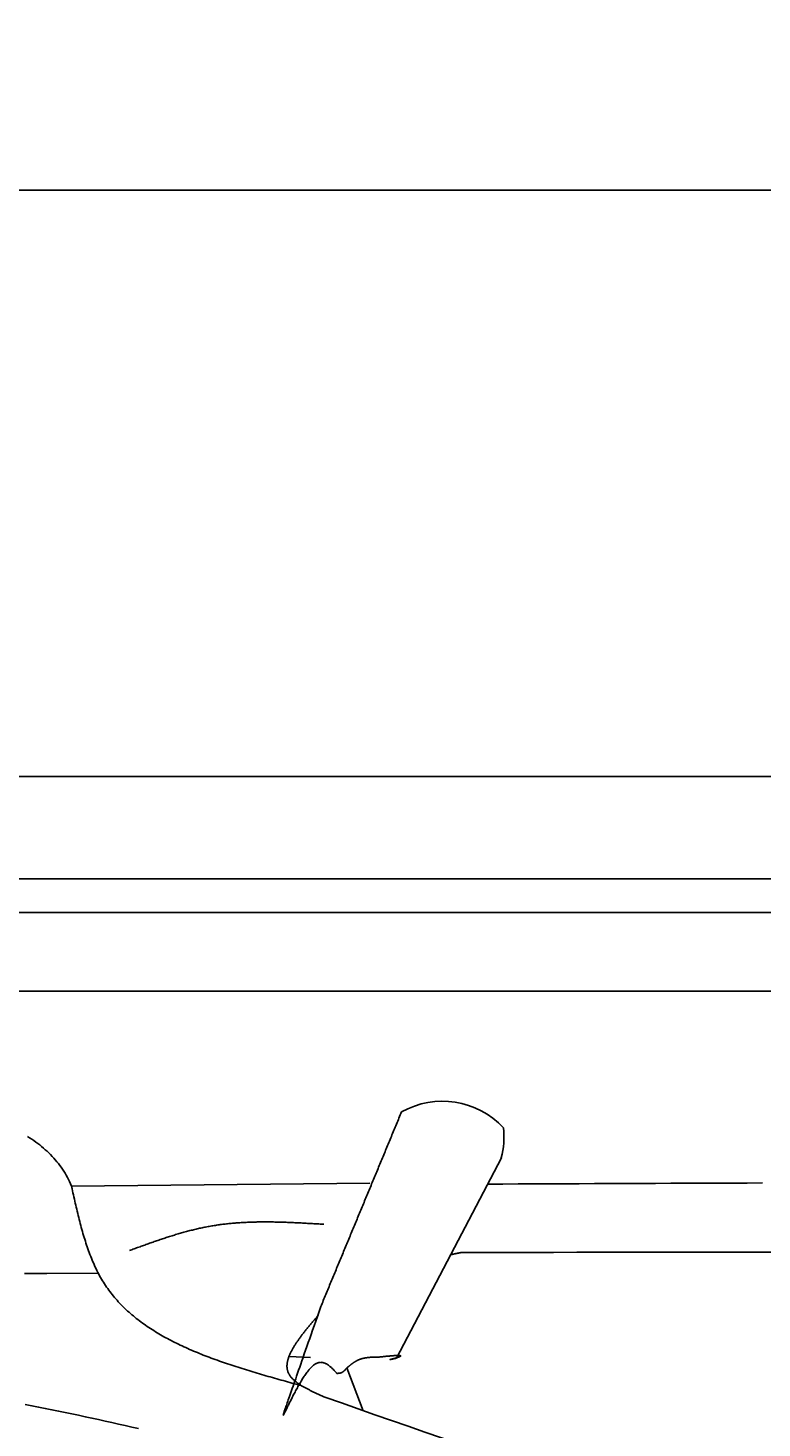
# Model space of a CAD drawing. Extents: x 715 to 7297, y 117 to 5860.
# Tile 30 of 95: x 2408 to 2921, y 4882 to 5860. Entities that reach past the tile are written whole.
import ezdxf

# ---------------------------------------------------------------- set-up
doc = ezdxf.new("R2010")
doc.units = 0
doc.layers.get('0').update_dxf_attribs({"linetype": 'CONTINUOUS'})
doc.layers.get('DEFPOINTS').update_dxf_attribs({"linetype": 'CONTINUOUS'})
doc.layers.add('4', color=3, linetype='CONTINUOUS')
doc.layers.add('8', color=1, linetype='CONTINUOUS')
doc.styles.get("Standard").update_dxf_attribs({"font": 'ISOCP.SHX'})
doc.dimstyles.get("Standard").update_dxf_attribs({"dimtxt": 6, "dimasz": 10, "dimexe": 0.18, "dimexo": 0.0625, "dimgap": 2, "dimtad": 1, "dimzin": 0, "dimcen": 0.09, "dimazin": 3, "dimtfac": 1, "dimtofl": 0, "dimtmove": 0, "dimatfit": 3})

# ---------------------------------------------------------------- blocks, each defined once
blk = doc.blocks.new('*U18')
at = {"layer": '4', "color": 2}
blk.add_text('520', height=70, dxfattribs=at).set_placement((3599.25, 5788.95))
blk = doc.blocks.new('PUNKT')
at = {"layer": '4', "color": 0, "linetype": 'BYBLOCK'}
blk.add_line((-0.5, 0), (-1, 0), dxfattribs=at)
at = {"layer": '4', "color": 0, "linetype": 'BYBLOCK', "const_width": 0.5}
blk.add_lwpolyline([(-0.25, 0, 1), (0.25, 0, 1)], format="xyb", close=True, dxfattribs=at)
blk = doc.blocks.new('*D5')
at = {"layer": '4'}
for p, q in [((1072.77, 5307.27), (1072.77, 5786.87)), ((6272.78, 5307.27), (6272.78, 5786.87)), ((1112.77, 5746.87), (6232.78, 5746.87))]:
    blk.add_line(p, q, dxfattribs=at)
at = {"layer": 'DEFPOINTS', "color": 0}
for p in [(6272.78, 5746.87), (1072.77, 5287.27), (6272.78, 5287.27)]:
    blk.add_point(p, dxfattribs=at)
blk.add_blockref('*U18', (0, 0))
at = {"layer": '4', "xscale": 40, "yscale": 40, "zscale": 40, "rotation": 180}
blk.add_blockref('PUNKT', (1072.77, 5746.87), dxfattribs=at)
at = {"layer": '4', "xscale": 40, "yscale": 40, "zscale": 40}
blk.add_blockref('PUNKT', (6272.78, 5746.87), dxfattribs=at)

msp = doc.modelspace()

# ---------------------------------------------------------------- linework, layer by layer
for p, q in [((1372.775, 5337.271), (4772.775, 5337.271)), ((4122.776, 5265.771), (1832.775, 5265.771)), ((4551.187, 5242.271), (1454.174, 5242.271)), ((1171.717, 5187.271), (6020.522, 5187.271))]:
    msp.add_line(p, q)
at = {"layer": '8'}
for p, q in [((2738.74, 5070.853), (2665.581, 4930.876)), ((2646.791, 5053.125), (2438.565, 5051.155)), ((2421.158, 4989.946), (2457.157, 4990.331)), ((2605.381, 4931.291), (2590.36, 4931.995)), ((2630.888, 4924.133), (2642.301, 4894.179))]:
    msp.add_line(p, q, dxfattribs=at)
for points in [[(2612.59, 4966.88, 0), (2613.04, 4967.96, 0), (2613.48, 4969.03, 0), (2613.93, 4970.1, 0), (2614.37, 4971.17, 0), (2614.81, 4972.24, 0), (2615.26, 4973.31, 0), (2615.7, 4974.38, 0), (2616.15, 4975.45, 0), (2616.59, 4976.53, 0), (2617.04, 4977.6, 0), (2617.48, 4978.67, 0), (2617.92, 4979.74, 0), (2618.37, 4980.81, 0), (2618.81, 4981.88, 0), (2619.26, 4982.95, 0), (2619.7, 4984.03, 0), (2620.15, 4985.1, 0), (2620.59, 4986.17, 0), (2621.03, 4987.24, 0), (2621.48, 4988.31, 0), (2621.92, 4989.38, 0), (2622.37, 4990.45, 0), (2622.81, 4991.52, 0), (2623.26, 4992.6, 0), (2623.7, 4993.67, 0), (2624.14, 4994.74, 0), (2624.59, 4995.81, 0), (2625.03, 4996.88, 0), (2625.48, 4997.95, 0), (2625.92, 4999.02, 0), (2626.37, 5000.09, 0), (2626.81, 5001.17, 0), (2627.25, 5002.24, 0), (2627.7, 5003.31, 0), (2628.14, 5004.38, 0), (2628.59, 5005.45, 0), (2629.03, 5006.52, 0), (2629.48, 5007.59, 0), (2629.92, 5008.67, 0), (2630.36, 5009.74, 0), (2630.81, 5010.81, 0), (2631.25, 5011.88, 0), (2631.7, 5012.95, 0), (2632.14, 5014.02, 0), (2632.59, 5015.09, 0), (2633.03, 5016.16, 0), (2633.47, 5017.24, 0), (2633.92, 5018.31, 0), (2634.36, 5019.38, 0), (2634.81, 5020.45, 0), (2635.25, 5021.52, 0), (2635.7, 5022.59, 0), (2636.14, 5023.66, 0), (2636.58, 5024.73, 0), (2637.03, 5025.81, 0), (2637.47, 5026.88, 0), (2637.92, 5027.95, 0), (2638.36, 5029.02, 0), (2638.81, 5030.09, 0), (2639.25, 5031.16, 0), (2639.69, 5032.23, 0), (2640.14, 5033.31, 0), (2640.58, 5034.38, 0), (2641.03, 5035.45, 0), (2641.47, 5036.52, 0), (2641.92, 5037.59, 0), (2642.36, 5038.66, 0), (2642.81, 5039.73, 0), (2643.25, 5040.8, 0), (2643.69, 5041.88, 0), (2644.14, 5042.95, 0), (2644.58, 5044.02, 0), (2645.03, 5045.09, 0), (2645.47, 5046.16, 0), (2645.92, 5047.23, 0), (2646.36, 5048.3, 0), (2646.8, 5049.37, 0), (2647.25, 5050.45, 0), (2647.69, 5051.52, 0), (2648.14, 5052.59, 0), (2648.58, 5053.66, 0), (2649.03, 5054.73, 0), (2649.47, 5055.8, 0), (2649.91, 5056.87, 0), (2650.36, 5057.95, 0), (2650.8, 5059.02, 0), (2651.25, 5060.09, 0), (2651.69, 5061.16, 0), (2652.14, 5062.23, 0), (2652.58, 5063.3, 0), (2653.02, 5064.37, 0), (2653.47, 5065.44, 0), (2653.91, 5066.52, 0), (2654.36, 5067.59, 0), (2654.8, 5068.66, 0), (2655.25, 5069.73, 0), (2655.69, 5070.8, 0), (2656.13, 5071.87, 0), (2656.58, 5072.94, 0), (2657.02, 5074.01, 0), (2657.47, 5075.09, 0), (2657.91, 5076.16, 0), (2658.36, 5077.23, 0), (2658.8, 5078.3, 0), (2659.24, 5079.37, 0), (2659.69, 5080.44, 0), (2660.13, 5081.51, 0), (2660.58, 5082.59, 0), (2661.02, 5083.66, 0), (2661.47, 5084.73, 0), (2661.91, 5085.8, 0), (2662.35, 5086.87, 0), (2662.8, 5087.94, 0), (2663.24, 5089.01, 0), (2663.69, 5090.08, 0), (2664.13, 5091.16, 0), (2664.58, 5092.23, 0), (2665.02, 5093.3, 0), (2665.46, 5094.37, 0), (2665.91, 5095.44, 0), (2666.35, 5096.51, 0), (2666.8, 5097.58, 0), (2667.24, 5098.65, 0), (2667.69, 5099.73, 0), (2668.13, 5100.8, 0), (2668.57, 5101.87, 0), (2669.02, 5102.94, 0)], [(2407.73, 5085.82, 0), (2409.22, 5084.87, 0), (2410.69, 5083.9, 0), (2412.13, 5082.9, 0), (2413.54, 5081.89, 0), (2414.92, 5080.86, 0), (2416.28, 5079.81, 0), (2417.6, 5078.74, 0), (2418.9, 5077.65, 0), (2420.18, 5076.53, 0), (2421.42, 5075.4, 0), (2422.63, 5074.25, 0), (2423.82, 5073.07, 0), (2424.97, 5071.87, 0), (2426.09, 5070.65, 0), (2427.19, 5069.41, 0), (2428.25, 5068.14, 0), (2429.29, 5066.85, 0), (2430.29, 5065.54, 0), (2431.26, 5064.21, 0), (2432.2, 5062.85, 0), (2433.11, 5061.48, 0), (2433.99, 5060.07, 0), (2434.83, 5058.65, 0), (2435.65, 5057.2, 0), (2436.43, 5055.72, 0), (2437.17, 5054.22, 0), (2437.89, 5052.7, 0), (2438.56, 5051.15, 0)], [(2438.56, 5051.15, 0), (2438.57, 5051.14, 0), (2438.57, 5051.13, 0), (2438.58, 5051.12, 0), (2438.58, 5051.11, 0), (2438.58, 5051.1, 0), (2438.59, 5051.09, 0), (2438.59, 5051.07, 0), (2438.59, 5051.06, 0), (2438.6, 5051.05, 0), (2438.6, 5051.04, 0), (2438.6, 5051.03, 0), (2438.61, 5051.02, 0), (2438.61, 5051.01, 0), (2438.61, 5050.99, 0), (2438.62, 5050.98, 0), (2438.62, 5050.97, 0), (2438.62, 5050.96, 0), (2438.63, 5050.95, 0), (2438.63, 5050.94, 0), (2438.63, 5050.93, 0), (2438.63, 5050.91, 0), (2438.64, 5050.9, 0), (2438.64, 5050.89, 0), (2438.64, 5050.88, 0), (2438.65, 5050.87, 0), (2438.65, 5050.86, 0), (2438.65, 5050.84, 0), (2438.66, 5050.83, 0), (2438.66, 5050.82, 0), (2438.66, 5050.81, 0), (2438.67, 5050.8, 0), (2438.67, 5050.79, 0), (2438.67, 5050.78, 0), (2438.68, 5050.76, 0), (2438.68, 5050.75, 0), (2438.68, 5050.74, 0), (2438.68, 5050.73, 0), (2438.69, 5050.72, 0), (2438.69, 5050.71, 0), (2438.69, 5050.69, 0), (2438.7, 5050.68, 0), (2438.7, 5050.67, 0), (2438.7, 5050.66, 0), (2438.7, 5050.65, 0), (2438.71, 5050.64, 0), (2438.71, 5050.63, 0), (2438.71, 5050.61, 0), (2438.72, 5050.6, 0), (2438.72, 5050.59, 0), (2438.72, 5050.58, 0), (2438.72, 5050.57, 0), (2438.73, 5050.56, 0), (2438.73, 5050.54, 0), (2438.73, 5050.53, 0), (2438.73, 5050.52, 0), (2438.74, 5050.51, 0), (2438.74, 5050.5, 0), (2438.74, 5050.49, 0), (2438.74, 5050.47, 0), (2438.75, 5050.46, 0), (2438.75, 5050.45, 0), (2438.75, 5050.44, 0), (2438.75, 5050.43, 0), (2438.75, 5050.42, 0), (2438.76, 5050.4, 0), (2438.76, 5050.39, 0), (2438.76, 5050.38, 0), (2438.76, 5050.37, 0), (2438.76, 5050.36, 0), (2438.77, 5050.35, 0), (2438.77, 5050.33, 0), (2438.77, 5050.32, 0), (2438.77, 5050.31, 0), (2438.77, 5050.3, 0), (2438.78, 5050.29, 0), (2438.78, 5050.28, 0), (2438.78, 5050.26, 0), (2438.78, 5050.25, 0), (2438.78, 5050.24, 0), (2438.78, 5050.23, 0), (2438.79, 5050.22, 0), (2438.79, 5050.2, 0), (2438.79, 5050.19, 0), (2438.79, 5050.18, 0), (2438.79, 5050.17, 0), (2438.79, 5050.16, 0), (2438.79, 5050.15, 0), (2438.8, 5050.13, 0), (2438.8, 5050.12, 0), (2438.8, 5050.11, 0), (2438.8, 5050.1, 0), (2438.8, 5050.09, 0), (2438.8, 5050.07, 0), (2438.8, 5050.06, 0), (2438.81, 5050.05, 0), (2438.81, 5050.04, 0), (2438.81, 5050.03, 0), (2438.81, 5050.02, 0), (2438.81, 5050, 0), (2438.81, 5049.99, 0), (2438.81, 5049.98, 0), (2438.81, 5049.97, 0), (2438.81, 5049.96, 0), (2438.82, 5049.94, 0), (2438.82, 5049.93, 0), (2438.82, 5049.92, 0), (2438.82, 5049.91, 0), (2438.82, 5049.9, 0), (2438.82, 5049.88, 0), (2438.82, 5049.87, 0), (2438.82, 5049.86, 0), (2438.82, 5049.85, 0), (2438.82, 5049.84, 0), (2438.82, 5049.83, 0), (2438.83, 5049.81, 0), (2438.83, 5049.8, 0), (2438.83, 5049.79, 0), (2438.83, 5049.78, 0), (2438.83, 5049.77, 0), (2438.83, 5049.75, 0), (2438.83, 5049.74, 0), (2438.83, 5049.73, 0), (2438.83, 5049.72, 0), (2438.83, 5049.71, 0), (2438.83, 5049.69, 0), (2438.83, 5049.68, 0), (2438.83, 5049.67, 0), (2438.83, 5049.66, 0), (2438.83, 5049.65, 0), (2438.84, 5049.63, 0), (2438.84, 5049.62, 0), (2438.84, 5049.61, 0), (2438.84, 5049.6, 0), (2438.84, 5049.59, 0), (2438.84, 5049.57, 0), (2438.84, 5049.56, 0), (2438.84, 5049.55, 0), (2438.84, 5049.54, 0), (2438.84, 5049.53, 0), (2438.84, 5049.51, 0), (2438.84, 5049.5, 0), (2438.84, 5049.49, 0), (2438.84, 5049.48, 0), (2438.84, 5049.47, 0), (2438.84, 5049.45, 0), (2438.84, 5049.44, 0), (2438.84, 5049.43, 0), (2438.85, 5049.42, 0), (2438.85, 5049.41, 0), (2438.85, 5049.39, 0), (2438.85, 5049.38, 0), (2438.85, 5049.37, 0), (2438.85, 5049.36, 0), (2438.85, 5049.35, 0), (2438.85, 5049.33, 0), (2438.85, 5049.32, 0), (2438.85, 5049.31, 0), (2438.85, 5049.3, 0), (2438.85, 5049.29, 0)], [(2438.85, 5049.29, 0), (2439.17, 5047.84, 0), (2439.5, 5046.4, 0), (2439.82, 5044.96, 0), (2440.14, 5043.52, 0), (2440.47, 5042.08, 0), (2440.8, 5040.65, 0), (2441.13, 5039.21, 0), (2441.46, 5037.77, 0), (2441.79, 5036.34, 0), (2442.13, 5034.91, 0), (2442.47, 5033.49, 0), (2442.81, 5032.06, 0), (2443.16, 5030.64, 0), (2443.51, 5029.22, 0), (2443.86, 5027.81, 0), (2444.23, 5026.4, 0), (2444.59, 5024.99, 0), (2444.96, 5023.59, 0), (2445.34, 5022.2, 0), (2445.72, 5020.81, 0), (2446.11, 5019.42, 0), (2446.5, 5018.04, 0), (2446.91, 5016.67, 0), (2447.32, 5015.3, 0), (2447.73, 5013.94, 0), (2448.16, 5012.58, 0), (2448.59, 5011.23, 0), (2449.03, 5009.89, 0), (2449.49, 5008.56, 0), (2449.95, 5007.23, 0), (2450.41, 5005.91, 0), (2450.89, 5004.61, 0), (2451.38, 5003.3, 0), (2451.88, 5002.01, 0), (2452.39, 5000.73, 0), (2452.91, 4999.46, 0), (2453.45, 4998.19, 0), (2453.99, 4996.94, 0), (2454.55, 4995.69, 0), (2455.12, 4994.46, 0), (2455.7, 4993.24, 0), (2456.29, 4992.03, 0), (2456.9, 4990.83, 0), (2457.52, 4989.64, 0), (2458.16, 4988.46, 0), (2458.81, 4987.29, 0), (2459.47, 4986.14, 0), (2460.15, 4985, 0), (2460.84, 4983.87, 0), (2461.55, 4982.76, 0), (2462.28, 4981.66, 0), (2463.01, 4980.57, 0), (2463.77, 4979.49, 0), (2464.54, 4978.42, 0), (2465.32, 4977.37, 0), (2466.11, 4976.33, 0), (2466.92, 4975.3, 0), (2467.75, 4974.28, 0), (2468.59, 4973.28, 0), (2469.44, 4972.28, 0), (2470.3, 4971.3, 0), (2471.18, 4970.33, 0), (2472.07, 4969.37, 0), (2472.98, 4968.42, 0), (2473.9, 4967.48, 0), (2474.83, 4966.55, 0), (2475.77, 4965.64, 0), (2476.73, 4964.73, 0), (2477.69, 4963.83, 0), (2478.67, 4962.95, 0), (2479.67, 4962.07, 0), (2480.67, 4961.21, 0), (2481.69, 4960.35, 0), (2482.72, 4959.51, 0), (2483.76, 4958.67, 0), (2484.81, 4957.85, 0), (2485.87, 4957.03, 0), (2486.95, 4956.23, 0), (2488.03, 4955.43, 0), (2489.13, 4954.64, 0), (2490.23, 4953.87, 0), (2491.35, 4953.1, 0), (2492.48, 4952.34, 0), (2493.62, 4951.58, 0), (2494.77, 4950.84, 0), (2495.92, 4950.11, 0), (2497.09, 4949.38, 0), (2498.27, 4948.66, 0), (2499.46, 4947.95, 0), (2500.66, 4947.25, 0), (2501.87, 4946.56, 0), (2503.08, 4945.87, 0), (2504.31, 4945.2, 0), (2505.54, 4944.53, 0), (2506.79, 4943.86, 0), (2508.04, 4943.21, 0), (2509.3, 4942.56, 0), (2510.57, 4941.92, 0), (2511.85, 4941.28, 0), (2513.13, 4940.66, 0), (2514.43, 4940.04, 0), (2515.73, 4939.42, 0), (2517.04, 4938.82, 0), (2518.35, 4938.22, 0), (2519.68, 4937.62, 0), (2521.01, 4937.04, 0), (2522.35, 4936.45, 0), (2523.7, 4935.88, 0), (2525.05, 4935.31, 0), (2526.41, 4934.74, 0), (2527.78, 4934.19, 0), (2529.15, 4933.63, 0), (2530.53, 4933.09, 0), (2531.92, 4932.54, 0), (2533.31, 4932.01, 0), (2534.71, 4931.48, 0), (2536.11, 4930.95, 0), (2537.52, 4930.43, 0), (2538.94, 4929.91, 0), (2540.36, 4929.4, 0), (2541.79, 4928.89, 0), (2543.22, 4928.39, 0), (2544.66, 4927.89, 0), (2546.1, 4927.39, 0), (2547.54, 4926.9, 0), (2548.99, 4926.41, 0), (2550.45, 4925.93, 0), (2551.91, 4925.45, 0), (2553.37, 4924.97, 0), (2554.84, 4924.5, 0), (2556.31, 4924.03, 0), (2557.79, 4923.57, 0), (2559.27, 4923.1, 0), (2560.75, 4922.64, 0), (2562.24, 4922.19, 0), (2563.73, 4921.73, 0), (2565.22, 4921.28, 0), (2566.72, 4920.83, 0), (2568.22, 4920.38, 0), (2569.72, 4919.94, 0), (2571.22, 4919.5, 0), (2572.73, 4919.06, 0), (2574.24, 4918.62, 0), (2575.75, 4918.18, 0), (2577.26, 4917.75, 0), (2578.78, 4917.32, 0), (2580.3, 4916.89, 0), (2581.82, 4916.46, 0), (2583.34, 4916.03, 0), (2584.86, 4915.6, 0), (2586.38, 4915.17, 0), (2587.9, 4914.75, 0), (2589.43, 4914.32, 0), (2590.95, 4913.9, 0), (2592.48, 4913.47, 0), (2594.01, 4913.05, 0), (2595.53, 4912.63, 0), (2597.06, 4912.21, 0), (2598.59, 4911.78, 0)], [(2729.14, 5052.49, 0), (2739.81, 5052.54, 0), (2750.48, 5052.58, 0), (2761.15, 5052.63, 0), (2771.82, 5052.68, 0), (2782.49, 5052.72, 0), (2793.16, 5052.77, 0), (2803.83, 5052.81, 0), (2814.5, 5052.86, 0), (2825.17, 5052.9, 0), (2835.84, 5052.94, 0), (2846.51, 5052.99, 0), (2857.18, 5053.03, 0), (2867.84, 5053.07, 0), (2878.51, 5053.12, 0), (2889.18, 5053.16, 0), (2899.85, 5053.2, 0), (2910.52, 5053.24, 0), (2921.19, 5053.28, 0)], [(2478.92, 5006.04, 0), (2479.75, 5006.34, 0), (2480.57, 5006.64, 0), (2481.4, 5006.95, 0), (2482.22, 5007.25, 0), (2483.05, 5007.55, 0), (2483.87, 5007.85, 0), (2484.7, 5008.15, 0), (2485.53, 5008.45, 0), (2486.35, 5008.75, 0), (2487.18, 5009.05, 0), (2488, 5009.35, 0), (2488.83, 5009.65, 0), (2489.66, 5009.94, 0), (2490.48, 5010.24, 0), (2491.31, 5010.53, 0), (2492.14, 5010.83, 0), (2492.96, 5011.12, 0), (2493.79, 5011.41, 0), (2494.62, 5011.7, 0), (2495.44, 5011.99, 0), (2496.27, 5012.28, 0), (2497.1, 5012.57, 0), (2497.93, 5012.85, 0), (2498.76, 5013.14, 0), (2499.58, 5013.42, 0), (2500.41, 5013.7, 0), (2501.24, 5013.98, 0), (2502.07, 5014.25, 0), (2502.9, 5014.53, 0), (2503.73, 5014.8, 0), (2504.56, 5015.07, 0), (2505.39, 5015.34, 0), (2506.22, 5015.61, 0), (2507.05, 5015.88, 0), (2507.88, 5016.14, 0), (2508.72, 5016.4, 0), (2509.55, 5016.66, 0), (2510.38, 5016.91, 0), (2511.21, 5017.17, 0), (2512.05, 5017.42, 0), (2512.88, 5017.66, 0), (2513.72, 5017.91, 0), (2514.55, 5018.15, 0), (2515.39, 5018.39, 0), (2516.22, 5018.63, 0), (2517.06, 5018.86, 0), (2517.89, 5019.09, 0), (2518.73, 5019.32, 0), (2519.57, 5019.54, 0), (2520.41, 5019.77, 0), (2521.24, 5019.98, 0), (2522.08, 5020.2, 0), (2522.92, 5020.41, 0), (2523.76, 5020.62, 0), (2524.6, 5020.82, 0), (2525.45, 5021.02, 0), (2526.29, 5021.22, 0), (2527.13, 5021.41, 0), (2527.97, 5021.6, 0), (2528.82, 5021.78, 0), (2529.66, 5021.97, 0), (2530.5, 5022.14, 0), (2531.35, 5022.32, 0), (2532.2, 5022.49, 0), (2533.04, 5022.65, 0), (2533.89, 5022.81, 0), (2534.74, 5022.97, 0), (2535.59, 5023.12, 0), (2536.44, 5023.27, 0), (2537.29, 5023.41, 0), (2538.14, 5023.55, 0), (2538.99, 5023.68, 0), (2539.84, 5023.81, 0), (2540.69, 5023.94, 0), (2541.55, 5024.06, 0), (2542.4, 5024.18, 0), (2543.26, 5024.29, 0), (2544.11, 5024.4, 0), (2544.97, 5024.51, 0), (2545.83, 5024.61, 0), (2546.68, 5024.7, 0), (2547.54, 5024.8, 0), (2548.4, 5024.89, 0), (2549.26, 5024.97, 0), (2550.12, 5025.06, 0), (2550.98, 5025.14, 0), (2551.84, 5025.21, 0), (2552.7, 5025.28, 0), (2553.56, 5025.35, 0), (2554.42, 5025.42, 0), (2555.29, 5025.48, 0), (2556.15, 5025.54, 0), (2557.01, 5025.59, 0), (2557.88, 5025.64, 0), (2558.74, 5025.69, 0), (2559.61, 5025.74, 0), (2560.48, 5025.78, 0), (2561.34, 5025.82, 0), (2562.21, 5025.85, 0), (2563.08, 5025.89, 0), (2563.94, 5025.92, 0), (2564.81, 5025.95, 0), (2565.68, 5025.97, 0), (2566.55, 5025.99, 0), (2567.42, 5026.01, 0), (2568.29, 5026.03, 0), (2569.16, 5026.04, 0), (2570.03, 5026.05, 0), (2570.9, 5026.06, 0), (2571.77, 5026.07, 0), (2572.64, 5026.07, 0), (2573.52, 5026.08, 0), (2574.39, 5026.07, 0), (2575.26, 5026.07, 0), (2576.14, 5026.07, 0), (2577.01, 5026.06, 0), (2577.88, 5026.05, 0), (2578.76, 5026.04, 0), (2579.63, 5026.03, 0), (2580.51, 5026.01, 0), (2581.38, 5025.99, 0), (2582.26, 5025.97, 0), (2583.13, 5025.95, 0), (2584.01, 5025.93, 0), (2584.89, 5025.91, 0), (2585.76, 5025.88, 0), (2586.64, 5025.85, 0), (2587.52, 5025.82, 0), (2588.39, 5025.79, 0), (2589.27, 5025.76, 0), (2590.15, 5025.73, 0), (2591.03, 5025.69, 0), (2591.9, 5025.66, 0), (2592.78, 5025.62, 0), (2593.66, 5025.58, 0), (2594.54, 5025.54, 0), (2595.42, 5025.5, 0), (2596.3, 5025.46, 0), (2597.18, 5025.41, 0), (2598.06, 5025.37, 0), (2598.94, 5025.32, 0), (2599.82, 5025.28, 0), (2600.7, 5025.23, 0), (2601.58, 5025.18, 0), (2602.46, 5025.13, 0), (2603.34, 5025.08, 0), (2604.22, 5025.03, 0), (2605.1, 5024.98, 0), (2605.98, 5024.93, 0), (2606.86, 5024.88, 0), (2607.74, 5024.83, 0), (2608.62, 5024.78, 0), (2609.5, 5024.73, 0), (2610.38, 5024.67, 0), (2611.26, 5024.62, 0), (2612.14, 5024.57, 0), (2613.02, 5024.51, 0), (2613.9, 5024.46, 0), (2614.78, 5024.41, 0)], [(2710.51, 5004.67, 0), (2710.46, 5004.66, 0), (2710.41, 5004.65, 0), (2710.36, 5004.64, 0), (2710.3, 5004.62, 0), (2710.25, 5004.61, 0), (2710.2, 5004.6, 0), (2710.15, 5004.59, 0), (2710.1, 5004.58, 0), (2710.05, 5004.57, 0), (2709.99, 5004.56, 0), (2709.94, 5004.55, 0), (2709.89, 5004.54, 0), (2709.84, 5004.53, 0), (2709.79, 5004.52, 0), (2709.73, 5004.51, 0), (2709.68, 5004.5, 0), (2709.63, 5004.48, 0), (2709.58, 5004.47, 0), (2709.53, 5004.46, 0), (2709.47, 5004.45, 0), (2709.42, 5004.44, 0), (2709.37, 5004.43, 0), (2709.32, 5004.42, 0), (2709.27, 5004.41, 0), (2709.21, 5004.4, 0), (2709.16, 5004.39, 0), (2709.11, 5004.38, 0), (2709.06, 5004.37, 0), (2709.01, 5004.35, 0), (2708.95, 5004.34, 0), (2708.9, 5004.33, 0), (2708.85, 5004.32, 0), (2708.8, 5004.31, 0), (2708.75, 5004.3, 0), (2708.69, 5004.29, 0), (2708.64, 5004.28, 0), (2708.59, 5004.27, 0), (2708.54, 5004.26, 0), (2708.49, 5004.25, 0), (2708.43, 5004.24, 0), (2708.38, 5004.23, 0), (2708.33, 5004.21, 0), (2708.28, 5004.2, 0), (2708.23, 5004.19, 0), (2708.17, 5004.18, 0), (2708.12, 5004.17, 0), (2708.07, 5004.16, 0), (2708.02, 5004.15, 0), (2707.97, 5004.14, 0), (2707.91, 5004.13, 0), (2707.86, 5004.12, 0), (2707.81, 5004.11, 0), (2707.76, 5004.1, 0), (2707.71, 5004.09, 0), (2707.65, 5004.07, 0), (2707.6, 5004.06, 0), (2707.55, 5004.05, 0), (2707.5, 5004.04, 0), (2707.45, 5004.03, 0), (2707.39, 5004.02, 0), (2707.34, 5004.01, 0), (2707.29, 5004, 0), (2707.24, 5003.99, 0), (2707.19, 5003.98, 0), (2707.13, 5003.97, 0), (2707.08, 5003.96, 0), (2707.03, 5003.94, 0), (2706.98, 5003.93, 0), (2706.93, 5003.92, 0), (2706.87, 5003.91, 0), (2706.82, 5003.9, 0), (2706.77, 5003.89, 0), (2706.72, 5003.88, 0), (2706.67, 5003.87, 0), (2706.61, 5003.86, 0), (2706.56, 5003.85, 0), (2706.51, 5003.84, 0), (2706.46, 5003.83, 0), (2706.41, 5003.82, 0), (2706.35, 5003.8, 0), (2706.3, 5003.79, 0), (2706.25, 5003.78, 0), (2706.2, 5003.77, 0), (2706.15, 5003.76, 0), (2706.09, 5003.75, 0), (2706.04, 5003.74, 0), (2705.99, 5003.73, 0), (2705.94, 5003.72, 0), (2705.89, 5003.71, 0), (2705.84, 5003.7, 0), (2705.78, 5003.69, 0), (2705.73, 5003.67, 0), (2705.68, 5003.66, 0), (2705.63, 5003.65, 0), (2705.58, 5003.64, 0), (2705.52, 5003.63, 0), (2705.47, 5003.62, 0), (2705.42, 5003.61, 0), (2705.37, 5003.6, 0), (2705.32, 5003.59, 0), (2705.26, 5003.58, 0), (2705.21, 5003.57, 0), (2705.16, 5003.55, 0), (2705.11, 5003.54, 0), (2705.06, 5003.53, 0), (2705, 5003.52, 0), (2704.95, 5003.51, 0), (2704.9, 5003.5, 0), (2704.85, 5003.49, 0), (2704.8, 5003.48, 0), (2704.74, 5003.47, 0), (2704.69, 5003.46, 0), (2704.64, 5003.45, 0), (2704.59, 5003.44, 0), (2704.54, 5003.42, 0), (2704.48, 5003.41, 0), (2704.43, 5003.4, 0), (2704.38, 5003.39, 0), (2704.33, 5003.38, 0), (2704.28, 5003.37, 0), (2704.23, 5003.36, 0), (2704.17, 5003.35, 0), (2704.12, 5003.34, 0), (2704.07, 5003.33, 0), (2704.02, 5003.32, 0), (2703.97, 5003.3, 0), (2703.91, 5003.29, 0)], [(2936.87, 5005.05, 0), (2920.71, 5005.03, 0), (2904.54, 5005.01, 0), (2888.37, 5004.99, 0), (2872.2, 5004.97, 0), (2856.03, 5004.94, 0), (2839.86, 5004.92, 0), (2823.69, 5004.89, 0), (2807.53, 5004.86, 0), (2791.36, 5004.83, 0), (2775.19, 5004.8, 0), (2759.02, 5004.77, 0), (2742.85, 5004.73, 0), (2726.68, 5004.7, 0), (2710.51, 5004.67, 0)], [(2405.54, 4990.07, 0), (2410.75, 4990.03, 0), (2415.95, 4989.99, 0), (2421.16, 4989.95, 0)], [(2623.91, 4920.24, 0), (2623.58, 4920.59, 0), (2623.26, 4920.94, 0), (2622.94, 4921.29, 0), (2622.61, 4921.64, 0), (2622.29, 4921.98, 0), (2621.96, 4922.32, 0), (2621.64, 4922.66, 0), (2621.31, 4922.99, 0), (2620.98, 4923.32, 0), (2620.65, 4923.64, 0), (2620.32, 4923.95, 0), (2620, 4924.26, 0), (2619.66, 4924.56, 0), (2619.33, 4924.86, 0), (2619, 4925.14, 0), (2618.66, 4925.41, 0), (2618.33, 4925.68, 0), (2617.99, 4925.93, 0), (2617.65, 4926.17, 0), (2617.31, 4926.4, 0), (2616.97, 4926.61, 0), (2616.63, 4926.82, 0), (2616.28, 4927.01, 0), (2615.93, 4927.18, 0), (2615.58, 4927.34, 0), (2615.23, 4927.48, 0), (2614.88, 4927.61, 0), (2614.52, 4927.72, 0), (2614.16, 4927.81, 0), (2613.8, 4927.88, 0), (2613.43, 4927.93, 0), (2613.07, 4927.97, 0), (2612.7, 4927.98, 0), (2612.32, 4927.97, 0), (2611.95, 4927.94, 0), (2611.57, 4927.89, 0), (2611.19, 4927.81, 0), (2610.8, 4927.71, 0), (2610.42, 4927.59, 0), (2610.02, 4927.44, 0), (2609.63, 4927.27, 0), (2609.23, 4927.07, 0), (2608.83, 4926.84, 0), (2608.42, 4926.59, 0), (2608.01, 4926.3, 0), (2607.6, 4925.99, 0), (2607.18, 4925.65, 0), (2606.76, 4925.28, 0), (2606.33, 4924.88, 0), (2605.9, 4924.45, 0), (2605.47, 4924, 0), (2605.04, 4923.52, 0), (2604.6, 4923.01, 0), (2604.16, 4922.48, 0), (2603.72, 4921.93, 0), (2603.27, 4921.35, 0), (2602.83, 4920.76, 0), (2602.38, 4920.15, 0), (2601.94, 4919.52, 0), (2601.49, 4918.87, 0), (2601.05, 4918.21, 0), (2600.6, 4917.53, 0), (2600.16, 4916.84, 0), (2599.71, 4916.14, 0), (2599.27, 4915.42, 0), (2598.83, 4914.7, 0), (2598.39, 4913.97, 0), (2597.96, 4913.23, 0), (2597.53, 4912.49, 0), (2597.1, 4911.74, 0), (2596.67, 4910.99, 0), (2596.25, 4910.23, 0), (2595.83, 4909.47, 0), (2595.42, 4908.72, 0), (2595.01, 4907.96, 0), (2594.61, 4907.21, 0), (2594.21, 4906.45, 0), (2593.82, 4905.71, 0), (2593.43, 4904.97, 0), (2593.05, 4904.23, 0), (2592.68, 4903.5, 0), (2592.32, 4902.79, 0), (2591.96, 4902.08, 0), (2591.61, 4901.38, 0), (2591.27, 4900.7, 0), (2590.94, 4900.03, 0), (2590.61, 4899.37, 0), (2590.3, 4898.73, 0), (2590, 4898.11, 0), (2589.7, 4897.51, 0), (2589.42, 4896.92, 0), (2589.14, 4896.36, 0), (2588.88, 4895.82, 0), (2588.63, 4895.3, 0), (2588.39, 4894.81, 0), (2588.16, 4894.34, 0), (2587.95, 4893.9, 0), (2587.74, 4893.48, 0), (2587.55, 4893.1, 0), (2587.38, 4892.74, 0), (2587.21, 4892.42, 0), (2587.06, 4892.12, 0), (2586.93, 4891.87, 0), (2586.81, 4891.64, 0), (2586.7, 4891.45, 0), (2586.61, 4891.3, 0), (2586.54, 4891.19, 0), (2586.48, 4891.12, 0), (2586.44, 4891.08, 0), (2586.41, 4891.09, 0), (2586.41, 4891.14, 0), (2586.41, 4891.24, 0), (2586.44, 4891.38, 0), (2586.49, 4891.57, 0), (2586.55, 4891.8, 0), (2586.63, 4892.08, 0), (2586.73, 4892.42, 0), (2586.85, 4892.8, 0), (2586.99, 4893.24, 0), (2587.15, 4893.73, 0), (2587.33, 4894.27, 0), (2587.53, 4894.87, 0), (2587.75, 4895.53, 0), (2588, 4896.24, 0), (2588.26, 4897.02, 0), (2588.55, 4897.85, 0), (2588.86, 4898.75, 0), (2589.19, 4899.71, 0), (2589.55, 4900.73, 0), (2589.92, 4901.82, 0), (2590.33, 4902.97, 0), (2590.75, 4904.19, 0), (2591.2, 4905.48, 0), (2591.68, 4906.84, 0), (2592.18, 4908.27, 0), (2592.71, 4909.77, 0), (2593.26, 4911.35, 0), (2593.84, 4913, 0), (2594.44, 4914.72, 0), (2595.07, 4916.53, 0), (2595.73, 4918.41, 0), (2596.42, 4920.36, 0), (2597.13, 4922.4, 0), (2597.87, 4924.52, 0), (2598.64, 4926.73, 0), (2599.44, 4929.01, 0), (2600.27, 4931.39, 0), (2601.12, 4933.84, 0), (2602.01, 4936.39, 0), (2602.93, 4939.02, 0), (2603.88, 4941.74, 0), (2604.85, 4944.56, 0), (2605.86, 4947.46, 0), (2606.9, 4950.46, 0), (2607.98, 4953.55, 0), (2609.08, 4956.74, 0), (2610.22, 4960.02, 0), (2611.39, 4963.4, 0), (2612.59, 4966.88, 0)], [(2615.36, 4903.73, 0), (2614.84, 4903.96, 0), (2614.32, 4904.19, 0), (2613.79, 4904.42, 0), (2613.27, 4904.65, 0), (2612.75, 4904.88, 0), (2612.23, 4905.11, 0), (2611.72, 4905.35, 0), (2611.2, 4905.58, 0), (2610.68, 4905.81, 0), (2610.17, 4906.04, 0), (2609.66, 4906.28, 0), (2609.15, 4906.51, 0), (2608.64, 4906.75, 0), (2608.14, 4906.98, 0), (2607.63, 4907.22, 0), (2607.13, 4907.45, 0), (2606.64, 4907.69, 0), (2606.14, 4907.93, 0), (2605.65, 4908.17, 0), (2605.16, 4908.41, 0), (2604.68, 4908.65, 0), (2604.2, 4908.89, 0), (2603.73, 4909.13, 0), (2603.25, 4909.38, 0), (2602.79, 4909.62, 0), (2602.33, 4909.87, 0), (2601.87, 4910.12, 0), (2601.42, 4910.37, 0), (2600.97, 4910.62, 0), (2600.53, 4910.87, 0), (2600.09, 4911.12, 0), (2599.66, 4911.38, 0), (2599.23, 4911.63, 0), (2598.81, 4911.89, 0), (2598.4, 4912.15, 0), (2597.99, 4912.41, 0), (2597.59, 4912.68, 0), (2597.2, 4912.94, 0), (2596.82, 4913.21, 0), (2596.44, 4913.48, 0), (2596.07, 4913.75, 0), (2595.7, 4914.02, 0), (2595.35, 4914.29, 0), (2595, 4914.57, 0), (2594.66, 4914.85, 0), (2594.32, 4915.13, 0), (2594, 4915.41, 0), (2593.69, 4915.69, 0), (2593.38, 4915.98, 0), (2593.08, 4916.27, 0), (2592.79, 4916.56, 0), (2592.52, 4916.86, 0), (2592.25, 4917.16, 0), (2591.99, 4917.46, 0), (2591.74, 4917.76, 0), (2591.5, 4918.06, 0), (2591.27, 4918.37, 0), (2591.05, 4918.68, 0), (2590.84, 4918.99, 0), (2590.65, 4919.31, 0), (2590.46, 4919.63, 0), (2590.29, 4919.95, 0), (2590.12, 4920.27, 0), (2589.97, 4920.6, 0), (2589.83, 4920.93, 0), (2589.7, 4921.27, 0), (2589.58, 4921.6, 0), (2589.48, 4921.94, 0), (2589.38, 4922.28, 0), (2589.3, 4922.63, 0), (2589.22, 4922.98, 0), (2589.16, 4923.33, 0), (2589.11, 4923.68, 0), (2589.07, 4924.04, 0), (2589.04, 4924.4, 0), (2589.01, 4924.76, 0), (2589, 4925.12, 0), (2589, 4925.49, 0), (2589.01, 4925.86, 0), (2589.03, 4926.23, 0), (2589.06, 4926.61, 0), (2589.1, 4926.99, 0), (2589.14, 4927.37, 0), (2589.2, 4927.75, 0), (2589.27, 4928.13, 0), (2589.34, 4928.52, 0), (2589.43, 4928.91, 0), (2589.52, 4929.3, 0), (2589.62, 4929.69, 0), (2589.73, 4930.09, 0), (2589.85, 4930.49, 0), (2589.97, 4930.89, 0), (2590.11, 4931.29, 0), (2590.25, 4931.7, 0), (2590.4, 4932.1, 0), (2590.56, 4932.51, 0), (2590.73, 4932.92, 0), (2590.9, 4933.34, 0), (2591.08, 4933.75, 0), (2591.27, 4934.17, 0), (2591.46, 4934.59, 0), (2591.67, 4935.01, 0), (2591.88, 4935.43, 0), (2592.09, 4935.85, 0), (2592.32, 4936.28, 0), (2592.55, 4936.71, 0), (2592.78, 4937.13, 0), (2593.02, 4937.57, 0), (2593.27, 4938, 0), (2593.53, 4938.43, 0), (2593.79, 4938.87, 0), (2594.06, 4939.3, 0), (2594.33, 4939.74, 0), (2594.61, 4940.18, 0), (2594.89, 4940.62, 0), (2595.18, 4941.07, 0), (2595.47, 4941.51, 0), (2595.77, 4941.96, 0), (2596.08, 4942.4, 0), (2596.39, 4942.85, 0), (2596.7, 4943.3, 0), (2597.02, 4943.75, 0), (2597.34, 4944.2, 0), (2597.67, 4944.66, 0), (2598, 4945.11, 0), (2598.34, 4945.57, 0), (2598.68, 4946.02, 0), (2599.02, 4946.48, 0), (2599.37, 4946.94, 0), (2599.72, 4947.4, 0), (2600.07, 4947.86, 0), (2600.43, 4948.32, 0), (2600.79, 4948.78, 0), (2601.16, 4949.24, 0), (2601.53, 4949.71, 0), (2601.9, 4950.17, 0), (2602.27, 4950.64, 0), (2602.65, 4951.1, 0), (2603.03, 4951.57, 0), (2603.41, 4952.04, 0), (2603.79, 4952.5, 0), (2604.18, 4952.97, 0), (2604.56, 4953.44, 0), (2604.95, 4953.91, 0), (2605.34, 4954.38, 0), (2605.74, 4954.85, 0), (2606.13, 4955.32, 0), (2606.53, 4955.79, 0), (2606.93, 4956.26, 0), (2607.33, 4956.73, 0), (2607.73, 4957.21, 0), (2608.13, 4957.68, 0), (2608.53, 4958.15, 0), (2608.93, 4958.62, 0), (2609.33, 4959.1, 0), (2609.74, 4959.57, 0), (2610.14, 4960.04, 0), (2610.55, 4960.51, 0), (2610.95, 4960.99, 0)], [(2653.42, 4931.67, 0), (2653.26, 4931.67, 0), (2653.1, 4931.67, 0), (2652.94, 4931.67, 0), (2652.78, 4931.67, 0), (2652.62, 4931.66, 0), (2652.46, 4931.66, 0), (2652.3, 4931.66, 0), (2652.14, 4931.66, 0), (2651.98, 4931.66, 0), (2651.82, 4931.66, 0), (2651.66, 4931.65, 0), (2651.5, 4931.65, 0), (2651.35, 4931.65, 0), (2651.19, 4931.65, 0), (2651.03, 4931.64, 0), (2650.87, 4931.64, 0), (2650.71, 4931.64, 0), (2650.55, 4931.63, 0), (2650.39, 4931.63, 0), (2650.23, 4931.63, 0), (2650.07, 4931.62, 0), (2649.91, 4931.62, 0), (2649.76, 4931.61, 0), (2649.6, 4931.61, 0), (2649.44, 4931.6, 0), (2649.28, 4931.6, 0), (2649.12, 4931.59, 0), (2648.97, 4931.58, 0), (2648.81, 4931.58, 0), (2648.65, 4931.57, 0), (2648.49, 4931.56, 0), (2648.34, 4931.55, 0), (2648.18, 4931.55, 0), (2648.02, 4931.54, 0), (2647.86, 4931.53, 0), (2647.71, 4931.52, 0), (2647.55, 4931.51, 0), (2647.4, 4931.5, 0), (2647.24, 4931.49, 0), (2647.08, 4931.48, 0), (2646.93, 4931.46, 0), (2646.77, 4931.45, 0), (2646.62, 4931.44, 0), (2646.46, 4931.42, 0), (2646.31, 4931.41, 0), (2646.15, 4931.39, 0), (2646, 4931.38, 0), (2645.85, 4931.36, 0), (2645.69, 4931.35, 0), (2645.54, 4931.33, 0), (2645.38, 4931.31, 0), (2645.23, 4931.29, 0), (2645.08, 4931.27, 0), (2644.93, 4931.25, 0), (2644.77, 4931.23, 0), (2644.62, 4931.21, 0), (2644.47, 4931.19, 0), (2644.32, 4931.17, 0), (2644.17, 4931.14, 0), (2644.02, 4931.12, 0), (2643.87, 4931.09, 0), (2643.72, 4931.07, 0), (2643.57, 4931.04, 0), (2643.42, 4931.01, 0), (2643.27, 4930.99, 0), (2643.12, 4930.96, 0), (2642.97, 4930.93, 0), (2642.82, 4930.9, 0), (2642.67, 4930.86, 0), (2642.53, 4930.83, 0), (2642.38, 4930.8, 0), (2642.23, 4930.76, 0), (2642.09, 4930.73, 0), (2641.94, 4930.69, 0), (2641.79, 4930.66, 0), (2641.65, 4930.62, 0), (2641.5, 4930.58, 0), (2641.36, 4930.54, 0), (2641.22, 4930.5, 0), (2641.07, 4930.45, 0), (2640.93, 4930.41, 0), (2640.78, 4930.37, 0), (2640.64, 4930.32, 0), (2640.5, 4930.28, 0), (2640.36, 4930.23, 0), (2640.22, 4930.18, 0), (2640.08, 4930.13, 0), (2639.94, 4930.08, 0), (2639.8, 4930.03, 0), (2639.66, 4929.97, 0), (2639.52, 4929.92, 0), (2639.38, 4929.86, 0), (2639.24, 4929.81, 0), (2639.1, 4929.75, 0), (2638.97, 4929.69, 0), (2638.83, 4929.63, 0), (2638.69, 4929.57, 0), (2638.56, 4929.51, 0), (2638.42, 4929.44, 0), (2638.29, 4929.38, 0), (2638.15, 4929.31, 0), (2638.02, 4929.24, 0), (2637.89, 4929.18, 0), (2637.75, 4929.11, 0), (2637.62, 4929.03, 0), (2637.49, 4928.96, 0), (2637.36, 4928.89, 0), (2637.23, 4928.82, 0), (2637.09, 4928.74, 0), (2636.96, 4928.67, 0), (2636.83, 4928.59, 0), (2636.7, 4928.51, 0), (2636.57, 4928.43, 0), (2636.45, 4928.35, 0), (2636.32, 4928.27, 0), (2636.19, 4928.19, 0), (2636.06, 4928.11, 0), (2635.93, 4928.02, 0), (2635.81, 4927.94, 0), (2635.68, 4927.85, 0), (2635.55, 4927.77, 0), (2635.43, 4927.68, 0), (2635.3, 4927.6, 0), (2635.17, 4927.51, 0), (2635.05, 4927.42, 0), (2634.92, 4927.33, 0), (2634.8, 4927.24, 0), (2634.67, 4927.15, 0), (2634.55, 4927.06, 0), (2634.42, 4926.97, 0), (2634.3, 4926.87, 0), (2634.18, 4926.78, 0), (2634.05, 4926.69, 0), (2633.93, 4926.59, 0), (2633.81, 4926.5, 0), (2633.68, 4926.4, 0), (2633.56, 4926.31, 0), (2633.44, 4926.21, 0), (2633.32, 4926.12, 0), (2633.19, 4926.02, 0), (2633.07, 4925.92, 0), (2632.95, 4925.82, 0), (2632.83, 4925.73, 0), (2632.71, 4925.63, 0), (2632.58, 4925.53, 0), (2632.46, 4925.43, 0), (2632.34, 4925.33, 0), (2632.22, 4925.23, 0), (2632.1, 4925.13, 0), (2631.98, 4925.03, 0), (2631.86, 4924.93, 0), (2631.73, 4924.83, 0), (2631.61, 4924.73, 0), (2631.49, 4924.63, 0), (2631.37, 4924.53, 0), (2631.25, 4924.43, 0), (2631.13, 4924.33, 0), (2631.01, 4924.23, 0), (2630.89, 4924.13, 0)], [(2665.58, 4930.88, 0), (2665.43, 4930.84, 0), (2665.28, 4930.81, 0), (2665.13, 4930.78, 0), (2664.98, 4930.74, 0), (2664.83, 4930.71, 0), (2664.68, 4930.68, 0), (2664.53, 4930.64, 0), (2664.39, 4930.61, 0), (2664.24, 4930.58, 0), (2664.1, 4930.55, 0), (2663.95, 4930.52, 0), (2663.81, 4930.48, 0), (2663.67, 4930.45, 0), (2663.53, 4930.42, 0), (2663.4, 4930.39, 0), (2663.26, 4930.36, 0), (2663.13, 4930.34, 0), (2663, 4930.31, 0), (2662.87, 4930.28, 0), (2662.75, 4930.25, 0), (2662.63, 4930.23, 0), (2662.51, 4930.2, 0), (2662.39, 4930.18, 0), (2662.28, 4930.15, 0), (2662.17, 4930.13, 0), (2662.07, 4930.1, 0), (2661.97, 4930.08, 0), (2661.87, 4930.06, 0), (2661.77, 4930.04, 0), (2661.68, 4930.02, 0), (2661.6, 4930.01, 0), (2661.52, 4929.99, 0), (2661.44, 4929.97, 0), (2661.37, 4929.96, 0), (2661.3, 4929.94, 0), (2661.24, 4929.93, 0), (2661.18, 4929.92, 0), (2661.13, 4929.91, 0), (2661.08, 4929.9, 0), (2661.04, 4929.89, 0), (2661, 4929.89, 0), (2660.97, 4929.88, 0), (2660.94, 4929.88, 0), (2660.93, 4929.88, 0), (2660.91, 4929.88, 0), (2660.91, 4929.88, 0), (2660.91, 4929.88, 0), (2660.91, 4929.88, 0), (2660.93, 4929.89, 0), (2660.95, 4929.9, 0), (2660.97, 4929.91, 0), (2661.01, 4929.92, 0), (2661.05, 4929.93, 0), (2661.1, 4929.94, 0), (2661.15, 4929.96, 0), (2661.22, 4929.98, 0), (2661.29, 4930, 0), (2661.37, 4930.02, 0), (2661.46, 4930.04, 0), (2661.55, 4930.07, 0), (2661.65, 4930.09, 0), (2661.76, 4930.12, 0), (2661.87, 4930.15, 0), (2661.99, 4930.18, 0), (2662.12, 4930.21, 0), (2662.25, 4930.25, 0), (2662.38, 4930.28, 0), (2662.52, 4930.32, 0), (2662.66, 4930.36, 0), (2662.81, 4930.4, 0), (2662.96, 4930.44, 0), (2663.12, 4930.48, 0), (2663.28, 4930.52, 0), (2663.44, 4930.56, 0), (2663.6, 4930.61, 0), (2663.76, 4930.65, 0), (2663.93, 4930.7, 0), (2664.1, 4930.74, 0), (2664.27, 4930.79, 0), (2664.44, 4930.84, 0), (2664.61, 4930.89, 0), (2664.78, 4930.94, 0), (2664.95, 4930.99, 0), (2665.12, 4931.04, 0), (2665.29, 4931.08, 0), (2665.45, 4931.13, 0), (2665.62, 4931.19, 0), (2665.78, 4931.24, 0), (2665.95, 4931.29, 0), (2666.11, 4931.34, 0), (2666.27, 4931.39, 0), (2666.42, 4931.44, 0), (2666.57, 4931.49, 0), (2666.72, 4931.54, 0), (2666.86, 4931.59, 0), (2667, 4931.64, 0), (2667.14, 4931.69, 0), (2667.27, 4931.74, 0), (2667.39, 4931.78, 0), (2667.51, 4931.83, 0), (2667.62, 4931.88, 0), (2667.73, 4931.93, 0), (2667.83, 4931.97, 0), (2667.93, 4932.02, 0), (2668.01, 4932.06, 0), (2668.09, 4932.1, 0), (2668.17, 4932.15, 0), (2668.23, 4932.19, 0), (2668.28, 4932.23, 0), (2668.33, 4932.27, 0), (2668.37, 4932.31, 0), (2668.4, 4932.34, 0), (2668.42, 4932.38, 0), (2668.42, 4932.41, 0), (2668.42, 4932.45, 0), (2668.41, 4932.48, 0), (2668.39, 4932.51, 0), (2668.35, 4932.54, 0), (2668.31, 4932.56, 0), (2668.25, 4932.59, 0), (2668.18, 4932.61, 0), (2668.1, 4932.63, 0), (2668, 4932.65, 0), (2667.9, 4932.67, 0), (2667.78, 4932.69, 0), (2667.64, 4932.7, 0), (2667.49, 4932.71, 0), (2667.33, 4932.72, 0), (2667.15, 4932.73, 0), (2666.96, 4932.74, 0), (2666.75, 4932.74, 0), (2666.52, 4932.74, 0), (2666.28, 4932.74, 0), (2666.03, 4932.74, 0), (2665.76, 4932.73, 0), (2665.47, 4932.72, 0), (2665.16, 4932.71, 0), (2664.83, 4932.69, 0), (2664.49, 4932.68, 0), (2664.13, 4932.66, 0), (2663.75, 4932.63, 0), (2663.36, 4932.61, 0), (2662.94, 4932.58, 0), (2662.5, 4932.55, 0), (2662.05, 4932.51, 0), (2661.57, 4932.48, 0), (2661.08, 4932.43, 0), (2660.56, 4932.39, 0), (2660.02, 4932.34, 0), (2659.46, 4932.29, 0), (2658.88, 4932.24, 0), (2658.28, 4932.18, 0), (2657.65, 4932.12, 0), (2657.01, 4932.05, 0), (2656.34, 4931.98, 0), (2655.64, 4931.91, 0), (2654.93, 4931.84, 0), (2654.19, 4931.76, 0), (2653.42, 4931.67, 0)], [(2630.89, 4924.13, 0), (2630.85, 4924.09, 0), (2630.82, 4924.05, 0), (2630.78, 4924.01, 0), (2630.74, 4923.96, 0), (2630.71, 4923.92, 0), (2630.67, 4923.88, 0), (2630.64, 4923.84, 0), (2630.6, 4923.8, 0), (2630.56, 4923.75, 0), (2630.53, 4923.71, 0), (2630.49, 4923.67, 0), (2630.46, 4923.63, 0), (2630.42, 4923.59, 0), (2630.38, 4923.54, 0), (2630.35, 4923.5, 0), (2630.31, 4923.46, 0), (2630.28, 4923.42, 0), (2630.24, 4923.38, 0), (2630.2, 4923.34, 0), (2630.17, 4923.29, 0), (2630.13, 4923.25, 0), (2630.09, 4923.21, 0), (2630.06, 4923.17, 0), (2630.02, 4923.13, 0), (2629.98, 4923.09, 0), (2629.95, 4923.05, 0), (2629.91, 4923.01, 0), (2629.87, 4922.97, 0), (2629.84, 4922.93, 0), (2629.8, 4922.89, 0), (2629.76, 4922.85, 0), (2629.73, 4922.81, 0), (2629.69, 4922.77, 0), (2629.65, 4922.73, 0), (2629.62, 4922.69, 0), (2629.58, 4922.65, 0), (2629.54, 4922.61, 0), (2629.5, 4922.57, 0), (2629.47, 4922.53, 0), (2629.43, 4922.49, 0), (2629.39, 4922.46, 0), (2629.35, 4922.42, 0), (2629.31, 4922.38, 0), (2629.28, 4922.34, 0), (2629.24, 4922.31, 0), (2629.2, 4922.27, 0), (2629.16, 4922.23, 0), (2629.12, 4922.19, 0), (2629.09, 4922.16, 0), (2629.05, 4922.12, 0), (2629.01, 4922.08, 0), (2628.97, 4922.05, 0), (2628.93, 4922.01, 0), (2628.89, 4921.98, 0), (2628.85, 4921.94, 0), (2628.81, 4921.91, 0), (2628.77, 4921.87, 0), (2628.73, 4921.84, 0), (2628.69, 4921.81, 0), (2628.65, 4921.77, 0), (2628.62, 4921.74, 0), (2628.58, 4921.7, 0), (2628.53, 4921.67, 0), (2628.49, 4921.64, 0), (2628.45, 4921.61, 0), (2628.41, 4921.58, 0), (2628.37, 4921.54, 0), (2628.33, 4921.51, 0), (2628.29, 4921.48, 0), (2628.25, 4921.45, 0), (2628.21, 4921.42, 0), (2628.17, 4921.39, 0), (2628.13, 4921.36, 0), (2628.08, 4921.33, 0), (2628.04, 4921.3, 0), (2628, 4921.27, 0), (2627.96, 4921.25, 0), (2627.92, 4921.22, 0), (2627.87, 4921.19, 0), (2627.83, 4921.16, 0), (2627.79, 4921.14, 0), (2627.74, 4921.11, 0), (2627.7, 4921.08, 0), (2627.66, 4921.06, 0), (2627.61, 4921.03, 0), (2627.57, 4921.01, 0), (2627.53, 4920.99, 0), (2627.48, 4920.96, 0), (2627.44, 4920.94, 0), (2627.39, 4920.91, 0), (2627.35, 4920.89, 0), (2627.3, 4920.87, 0), (2627.26, 4920.85, 0), (2627.21, 4920.83, 0), (2627.17, 4920.81, 0), (2627.12, 4920.79, 0), (2627.08, 4920.77, 0), (2627.03, 4920.75, 0), (2626.98, 4920.73, 0), (2626.94, 4920.71, 0), (2626.89, 4920.69, 0), (2626.84, 4920.67, 0), (2626.8, 4920.66, 0), (2626.75, 4920.64, 0), (2626.7, 4920.62, 0), (2626.65, 4920.61, 0), (2626.6, 4920.59, 0), (2626.56, 4920.58, 0), (2626.51, 4920.56, 0), (2626.46, 4920.55, 0), (2626.41, 4920.54, 0), (2626.36, 4920.52, 0), (2626.31, 4920.51, 0), (2626.26, 4920.5, 0), (2626.21, 4920.49, 0), (2626.16, 4920.48, 0), (2626.11, 4920.47, 0), (2626.06, 4920.46, 0), (2626.01, 4920.45, 0), (2625.96, 4920.44, 0), (2625.91, 4920.43, 0), (2625.86, 4920.42, 0), (2625.81, 4920.41, 0), (2625.76, 4920.4, 0), (2625.71, 4920.39, 0), (2625.65, 4920.38, 0), (2625.6, 4920.38, 0), (2625.55, 4920.37, 0), (2625.5, 4920.36, 0), (2625.45, 4920.36, 0), (2625.4, 4920.35, 0), (2625.34, 4920.34, 0), (2625.29, 4920.34, 0), (2625.24, 4920.33, 0), (2625.19, 4920.33, 0), (2625.13, 4920.32, 0), (2625.08, 4920.32, 0), (2625.03, 4920.31, 0), (2624.98, 4920.31, 0), (2624.92, 4920.3, 0), (2624.87, 4920.3, 0), (2624.82, 4920.29, 0), (2624.76, 4920.29, 0), (2624.71, 4920.29, 0), (2624.66, 4920.28, 0), (2624.6, 4920.28, 0), (2624.55, 4920.28, 0), (2624.5, 4920.27, 0), (2624.44, 4920.27, 0), (2624.39, 4920.27, 0), (2624.34, 4920.26, 0), (2624.28, 4920.26, 0), (2624.23, 4920.26, 0), (2624.18, 4920.25, 0), (2624.12, 4920.25, 0), (2624.07, 4920.25, 0), (2624.02, 4920.25, 0), (2623.96, 4920.24, 0), (2623.91, 4920.24, 0)], [(2485.23, 4881.71, 0), (2480.59, 4882.77, 0), (2475.95, 4883.82, 0), (2471.31, 4884.87, 0), (2466.66, 4885.91, 0), (2462.02, 4886.94, 0), (2457.38, 4887.97, 0), (2452.73, 4888.99, 0), (2448.08, 4890, 0), (2443.44, 4891, 0), (2438.79, 4891.99, 0), (2434.14, 4892.96, 0), (2429.49, 4893.93, 0), (2424.83, 4894.89, 0), (2420.18, 4895.83, 0), (2415.52, 4896.76, 0), (2410.86, 4897.68, 0), (2406.2, 4898.58, 0)]]:
    msp.add_polyline3d(points, dxfattribs=at)
for centre, radius, start, end in [((2697.521, 5051.904), 58.456, 43.102017, 119.182295), ((2684.968, 5085.294), 55.621, 344.910428, 6.765274), ((4698.79, 10740.223), 6197.207, 250.355167, 254.006031)]:
    msp.add_arc(centre, radius, start, end, dxfattribs=at)

# ---------------------------------------------------------------- dimensions: what is measured, and where the dimension line sits
at = {"layer": '4'}
dim = msp.add_linear_dim(base=(6272.775, 5746.871), p1=(1072.775, 5287.271), p2=(6272.775, 5287.271), dimstyle='Standard', override={"dimtad": 3}, dxfattribs=at)
dim.commit()
dim.dimension.update_dxf_attribs({"geometry": '*D5', "text_midpoint": (3672.775, 5823.946), "dimtype": 128})

doc.saveas('drawing.dxf')
